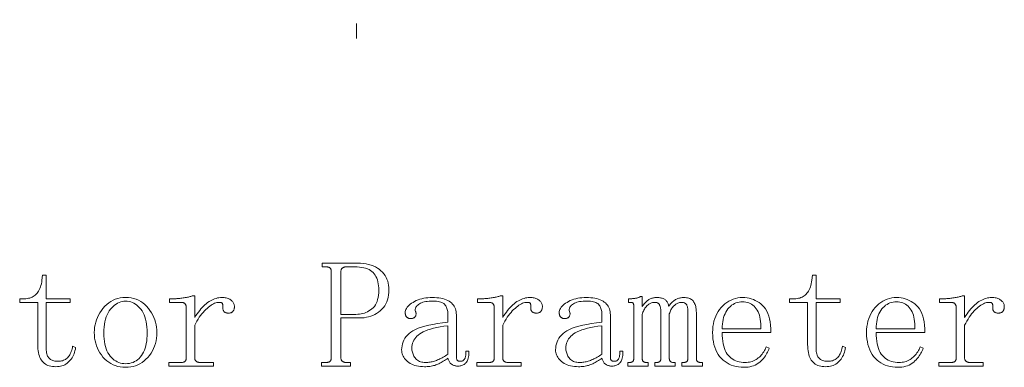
# Model space of a CAD drawing. Extents: x 1 to 297, y 1 to 210.
# Tile 33 of 171: x 33 to 66, y 59 to 71. Entities that reach past the tile are written whole.
import ezdxf

# ---------------------------------------------------------------- set-up
doc = ezdxf.new("R2010")
doc.units = 0
doc.linetypes.add('DASHDOT', pattern=[18.5, 12, -3, 0.5, -3])

msp = doc.modelspace()

# ---------------------------------------------------------------- linework, layer by layer
at = {"color": 7, "linetype": 'DASHDOT', "lineweight": 13}
msp.add_line((44.607, 141.362), (44.607, 67.781), dxfattribs=at)
at = {"color": 7, "lineweight": 13}
for points in [[(44.088, 61.074), (44.088, 59.754), (44.089, 59.739), (44.09, 59.724), (44.093, 59.71), (44.096, 59.697), (44.101, 59.684), (44.106, 59.673), (44.113, 59.662), (44.12, 59.652), (44.129, 59.643), (44.138, 59.634), (44.149, 59.627), (44.159, 59.62), (44.171, 59.614), (44.183, 59.609), (44.196, 59.604), (44.209, 59.601), (44.223, 59.598), (44.237, 59.596), (44.253, 59.595), (44.268, 59.594), (44.408, 59.594), (44.408, 59.474), (43.448, 59.474), (43.448, 59.594), (43.588, 59.594), (43.608, 59.595), (43.626, 59.596), (43.643, 59.598), (43.659, 59.601), (43.673, 59.604), (43.687, 59.609), (43.699, 59.614), (43.71, 59.62), (43.72, 59.627), (43.728, 59.634), (43.736, 59.643), (43.743, 59.652), (43.749, 59.662), (43.754, 59.673), (43.758, 59.684), (43.762, 59.697), (43.765, 59.71), (43.767, 59.724), (43.768, 59.739), (43.768, 59.754), (43.768, 62.614), (43.768, 62.63), (43.767, 62.645), (43.765, 62.659), (43.762, 62.672), (43.758, 62.684), (43.754, 62.696), (43.749, 62.707), (43.743, 62.717), (43.736, 62.726), (43.728, 62.734), (43.72, 62.742), (43.71, 62.749), (43.699, 62.755), (43.687, 62.76), (43.673, 62.764), (43.659, 62.768), (43.643, 62.771), (43.626, 62.773), (43.608, 62.774), (43.588, 62.774), (43.468, 62.774), (43.468, 62.894), (44.648, 62.894), (44.746, 62.892), (44.839, 62.884), (44.928, 62.872), (45.011, 62.854), (45.091, 62.832), (45.165, 62.804), (45.236, 62.772), (45.301, 62.734), (45.362, 62.692), (45.418, 62.644), (45.47, 62.593), (45.515, 62.539), (45.556, 62.483), (45.591, 62.423), (45.621, 62.362), (45.645, 62.297), (45.664, 62.231), (45.677, 62.161), (45.686, 62.089), (45.688, 62.014), (45.685, 61.924), (45.677, 61.839), (45.662, 61.758), (45.642, 61.681), (45.616, 61.609), (45.584, 61.541), (45.546, 61.478), (45.503, 61.419), (45.453, 61.364), (45.398, 61.314), (45.339, 61.269), (45.278, 61.228), (45.214, 61.192), (45.149, 61.161), (45.081, 61.134), (45.011, 61.113), (44.938, 61.096), (44.864, 61.084), (44.787, 61.077), (44.708, 61.074)], [(44.588, 61.194), (44.648, 61.196), (44.705, 61.201), (44.762, 61.21), (44.817, 61.223), (44.871, 61.239), (44.923, 61.259), (44.974, 61.282), (45.023, 61.309), (45.072, 61.34), (45.118, 61.374), (45.162, 61.413), (45.201, 61.457), (45.236, 61.506), (45.265, 61.56), (45.291, 61.619), (45.311, 61.684), (45.328, 61.754), (45.339, 61.829), (45.346, 61.909), (45.348, 61.994), (45.346, 62.072), (45.341, 62.146), (45.331, 62.215), (45.318, 62.281), (45.301, 62.342), (45.28, 62.399), (45.255, 62.451), (45.227, 62.5), (45.194, 62.544), (45.158, 62.584), (45.118, 62.62), (45.073, 62.653), (45.024, 62.681), (44.969, 62.706), (44.911, 62.727), (44.847, 62.744), (44.78, 62.757), (44.707, 62.767), (44.63, 62.772), (44.548, 62.774), (44.268, 62.774), (44.253, 62.774), (44.237, 62.773), (44.223, 62.771), (44.209, 62.768), (44.196, 62.764), (44.183, 62.76), (44.171, 62.755), (44.159, 62.749), (44.149, 62.742), (44.138, 62.734), (44.129, 62.726), (44.12, 62.717), (44.113, 62.707), (44.106, 62.696), (44.101, 62.684), (44.096, 62.672), (44.093, 62.659), (44.09, 62.645), (44.089, 62.63), (44.088, 62.614), (44.088, 61.194)], [(34.288, 60.114), (34.289, 60.06), (34.292, 60.009), (34.297, 59.962), (34.304, 59.919), (34.313, 59.879), (34.324, 59.843), (34.337, 59.81), (34.352, 59.781), (34.369, 59.756), (34.388, 59.734), (34.409, 59.715), (34.432, 59.698), (34.457, 59.683), (34.484, 59.67), (34.513, 59.659), (34.544, 59.65), (34.577, 59.643), (34.612, 59.638), (34.649, 59.635), (34.688, 59.634), (34.727, 59.636), (34.765, 59.639), (34.801, 59.646), (34.835, 59.655), (34.868, 59.667), (34.899, 59.681), (34.929, 59.698), (34.957, 59.717), (34.983, 59.74), (35.008, 59.764), (35.031, 59.791), (35.053, 59.821), (35.073, 59.852), (35.091, 59.886), (35.108, 59.922), (35.123, 59.96), (35.137, 60), (35.149, 60.043), (35.159, 60.087), (35.168, 60.134), (35.268, 60.094), (35.259, 60.039), (35.247, 59.986), (35.233, 59.935), (35.215, 59.886), (35.196, 59.839), (35.173, 59.794), (35.149, 59.751), (35.121, 59.71), (35.091, 59.671), (35.058, 59.634), (35.023, 59.6), (34.986, 59.569), (34.946, 59.542), (34.905, 59.519), (34.861, 59.499), (34.815, 59.483), (34.766, 59.47), (34.716, 59.461), (34.663, 59.456), (34.608, 59.454), (34.55, 59.456), (34.494, 59.461), (34.442, 59.47), (34.392, 59.483), (34.346, 59.499), (34.302, 59.519), (34.262, 59.542), (34.224, 59.569), (34.19, 59.6), (34.158, 59.634), (34.13, 59.672), (34.104, 59.714), (34.082, 59.76), (34.062, 59.81), (34.046, 59.864), (34.032, 59.922), (34.022, 59.984), (34.014, 60.05), (34.01, 60.12), (34.008, 60.194), (34.008, 61.594), (33.408, 61.594), (33.408, 61.714), (33.568, 61.714), (33.615, 61.716), (33.661, 61.72), (33.704, 61.728), (33.746, 61.738), (33.786, 61.752), (33.824, 61.768), (33.86, 61.788), (33.895, 61.81), (33.927, 61.836), (33.958, 61.864), (33.987, 61.896), (34.014, 61.931), (34.038, 61.97), (34.061, 62.011), (34.081, 62.057), (34.099, 62.105), (34.114, 62.158), (34.128, 62.213), (34.139, 62.272), (34.148, 62.334), (34.168, 62.494), (34.288, 62.494), (34.288, 61.714), (35.088, 61.714), (35.088, 61.594), (34.288, 61.594)], [(59.888, 60.114), (59.889, 60.06), (59.892, 60.009), (59.897, 59.962), (59.904, 59.919), (59.913, 59.879), (59.924, 59.843), (59.937, 59.81), (59.952, 59.781), (59.969, 59.756), (59.988, 59.734), (60.009, 59.715), (60.032, 59.698), (60.057, 59.683), (60.084, 59.67), (60.113, 59.659), (60.144, 59.65), (60.177, 59.643), (60.212, 59.638), (60.249, 59.635), (60.288, 59.634), (60.327, 59.636), (60.365, 59.639), (60.401, 59.646), (60.435, 59.655), (60.468, 59.667), (60.499, 59.681), (60.529, 59.698), (60.557, 59.717), (60.583, 59.74), (60.608, 59.764), (60.631, 59.791), (60.653, 59.821), (60.673, 59.852), (60.691, 59.886), (60.708, 59.922), (60.723, 59.96), (60.737, 60), (60.749, 60.043), (60.759, 60.087), (60.768, 60.134), (60.868, 60.094), (60.859, 60.039), (60.847, 59.986), (60.833, 59.935), (60.815, 59.886), (60.796, 59.839), (60.773, 59.794), (60.749, 59.751), (60.721, 59.71), (60.691, 59.671), (60.658, 59.634), (60.623, 59.6), (60.586, 59.569), (60.546, 59.542), (60.505, 59.519), (60.461, 59.499), (60.415, 59.483), (60.366, 59.47), (60.316, 59.461), (60.263, 59.456), (60.208, 59.454), (60.15, 59.456), (60.094, 59.461), (60.042, 59.47), (59.992, 59.483), (59.946, 59.499), (59.902, 59.519), (59.862, 59.542), (59.824, 59.569), (59.79, 59.6), (59.758, 59.634), (59.73, 59.672), (59.704, 59.714), (59.682, 59.76), (59.662, 59.81), (59.646, 59.864), (59.632, 59.922), (59.622, 59.984), (59.614, 60.05), (59.61, 60.12), (59.608, 60.194), (59.608, 61.594), (59.008, 61.594), (59.008, 61.714), (59.168, 61.714), (59.215, 61.716), (59.261, 61.72), (59.304, 61.728), (59.346, 61.738), (59.386, 61.752), (59.424, 61.768), (59.46, 61.788), (59.495, 61.81), (59.527, 61.836), (59.558, 61.864), (59.587, 61.896), (59.614, 61.931), (59.638, 61.97), (59.661, 62.011), (59.681, 62.057), (59.699, 62.105), (59.714, 62.158), (59.728, 62.213), (59.739, 62.272), (59.748, 62.334), (59.768, 62.494), (59.888, 62.494), (59.888, 61.714), (60.688, 61.714), (60.688, 61.594), (59.888, 61.594)], [(37.968, 60.594), (37.965, 60.496), (37.956, 60.401), (37.941, 60.31), (37.92, 60.221), (37.893, 60.137), (37.86, 60.055), (37.821, 59.978), (37.776, 59.903), (37.725, 59.832), (37.668, 59.764), (37.607, 59.702), (37.543, 59.645), (37.476, 59.596), (37.406, 59.553), (37.333, 59.517), (37.258, 59.487), (37.18, 59.464), (37.099, 59.447), (37.015, 59.438), (36.928, 59.434), (36.838, 59.438), (36.751, 59.448), (36.668, 59.465), (36.587, 59.489), (36.511, 59.519), (36.437, 59.557), (36.368, 59.601), (36.301, 59.652), (36.238, 59.71), (36.178, 59.774), (36.123, 59.844), (36.074, 59.916), (36.03, 59.991), (35.993, 60.069), (35.961, 60.149), (35.935, 60.233), (35.914, 60.319), (35.9, 60.408), (35.891, 60.5), (35.888, 60.594), (35.891, 60.681), (35.9, 60.767), (35.914, 60.851), (35.935, 60.933), (35.961, 61.014), (35.993, 61.093), (36.03, 61.171), (36.074, 61.247), (36.123, 61.321), (36.178, 61.394), (36.238, 61.463), (36.301, 61.524), (36.368, 61.578), (36.437, 61.625), (36.511, 61.664), (36.587, 61.697), (36.668, 61.722), (36.751, 61.74), (36.838, 61.751), (36.928, 61.754), (37.022, 61.751), (37.112, 61.74), (37.198, 61.722), (37.28, 61.697), (37.358, 61.664), (37.432, 61.625), (37.502, 61.578), (37.568, 61.524), (37.63, 61.463), (37.688, 61.394), (37.741, 61.321), (37.789, 61.247), (37.831, 61.171), (37.867, 61.093), (37.898, 61.014), (37.923, 60.933), (37.943, 60.851), (37.957, 60.767), (37.965, 60.681)], [(36.208, 60.574), (36.21, 60.473), (36.217, 60.377), (36.227, 60.287), (36.242, 60.201), (36.261, 60.122), (36.284, 60.047), (36.311, 59.979), (36.343, 59.915), (36.378, 59.857), (36.418, 59.804), (36.461, 59.757), (36.506, 59.714), (36.552, 59.677), (36.601, 59.644), (36.651, 59.617), (36.703, 59.594), (36.756, 59.577), (36.812, 59.564), (36.869, 59.557), (36.928, 59.554), (36.995, 59.557), (37.058, 59.565), (37.119, 59.579), (37.176, 59.597), (37.231, 59.622), (37.282, 59.651), (37.331, 59.687), (37.376, 59.727), (37.419, 59.773), (37.458, 59.824), (37.494, 59.88), (37.527, 59.941), (37.555, 60.005), (37.58, 60.074), (37.601, 60.147), (37.618, 60.224), (37.631, 60.305), (37.641, 60.391), (37.646, 60.48), (37.648, 60.574), (37.646, 60.676), (37.64, 60.772), (37.629, 60.864), (37.615, 60.95), (37.596, 61.032), (37.573, 61.108), (37.545, 61.18), (37.514, 61.246), (37.478, 61.308), (37.438, 61.364), (37.395, 61.416), (37.351, 61.461), (37.304, 61.502), (37.256, 61.537), (37.206, 61.567), (37.154, 61.591), (37.1, 61.61), (37.045, 61.623), (36.987, 61.632), (36.928, 61.634), (36.873, 61.632), (36.819, 61.623), (36.766, 61.61), (36.714, 61.591), (36.663, 61.567), (36.614, 61.537), (36.566, 61.502), (36.519, 61.461), (36.473, 61.416), (36.428, 61.364), (36.386, 61.308), (36.349, 61.246), (36.316, 61.18), (36.287, 61.108), (36.263, 61.032), (36.243, 60.95), (36.228, 60.864), (36.217, 60.772), (36.21, 60.676)], [(39.228, 61.094), (39.269, 61.157), (39.309, 61.216), (39.351, 61.273), (39.393, 61.326), (39.436, 61.377), (39.479, 61.424), (39.523, 61.469), (39.567, 61.51), (39.613, 61.549), (39.658, 61.584), (39.704, 61.617), (39.751, 61.645), (39.797, 61.671), (39.844, 61.693), (39.891, 61.712), (39.938, 61.727), (39.985, 61.739), (40.033, 61.747), (40.08, 61.753), (40.128, 61.754), (40.167, 61.753), (40.205, 61.751), (40.24, 61.746), (40.274, 61.74), (40.306, 61.732), (40.336, 61.722), (40.364, 61.71), (40.391, 61.697), (40.415, 61.681), (40.438, 61.664), (40.459, 61.646), (40.478, 61.627), (40.494, 61.608), (40.509, 61.587), (40.521, 61.567), (40.531, 61.545), (40.538, 61.524), (40.544, 61.501), (40.547, 61.478), (40.548, 61.454), (40.548, 61.435), (40.546, 61.416), (40.544, 61.398), (40.54, 61.381), (40.536, 61.364), (40.53, 61.349), (40.524, 61.334), (40.516, 61.32), (40.508, 61.307), (40.498, 61.294), (40.488, 61.283), (40.476, 61.273), (40.464, 61.264), (40.45, 61.256), (40.436, 61.249), (40.42, 61.244), (40.404, 61.24), (40.386, 61.237), (40.368, 61.235), (40.348, 61.234), (40.329, 61.235), (40.31, 61.237), (40.293, 61.24), (40.276, 61.244), (40.261, 61.249), (40.246, 61.256), (40.233, 61.264), (40.22, 61.273), (40.209, 61.283), (40.198, 61.294), (40.189, 61.307), (40.181, 61.32), (40.175, 61.334), (40.169, 61.349), (40.166, 61.364), (40.163, 61.381), (40.163, 61.398), (40.163, 61.416), (40.165, 61.435), (40.168, 61.454), (40.168, 61.466), (40.167, 61.477), (40.166, 61.488), (40.165, 61.499), (40.163, 61.509), (40.161, 61.519), (40.158, 61.528), (40.155, 61.537), (40.152, 61.546), (40.148, 61.554), (40.143, 61.562), (40.137, 61.569), (40.129, 61.575), (40.119, 61.58), (40.108, 61.584), (40.095, 61.588), (40.081, 61.591), (40.065, 61.593), (40.047, 61.594), (40.028, 61.594), (39.996, 61.592), (39.961, 61.586), (39.926, 61.576), (39.889, 61.562), (39.851, 61.544), (39.811, 61.522), (39.77, 61.496), (39.727, 61.466), (39.684, 61.432), (39.638, 61.394), (39.593, 61.353), (39.548, 61.308), (39.505, 61.26), (39.462, 61.209), (39.421, 61.154), (39.38, 61.097), (39.341, 61.036), (39.302, 60.972), (39.265, 60.905), (39.228, 60.834), (39.228, 59.754), (39.229, 59.739), (39.23, 59.724), (39.233, 59.71), (39.236, 59.697), (39.241, 59.684), (39.246, 59.673), (39.253, 59.662), (39.26, 59.652), (39.269, 59.643), (39.278, 59.634), (39.289, 59.627), (39.299, 59.62), (39.311, 59.614), (39.323, 59.609), (39.336, 59.604), (39.349, 59.601), (39.363, 59.598), (39.377, 59.596), (39.393, 59.595), (39.408, 59.594), (39.848, 59.594), (39.848, 59.474), (38.368, 59.474), (38.368, 59.594), (38.768, 59.594), (38.788, 59.595), (38.806, 59.596), (38.823, 59.598), (38.839, 59.601), (38.853, 59.604), (38.867, 59.609), (38.879, 59.614), (38.89, 59.62), (38.9, 59.627), (38.908, 59.634), (38.916, 59.643), (38.923, 59.652), (38.929, 59.662), (38.934, 59.673), (38.938, 59.684), (38.942, 59.697), (38.945, 59.71), (38.947, 59.724), (38.948, 59.739), (38.948, 59.754), (38.948, 61.414), (38.948, 61.43), (38.947, 61.445), (38.945, 61.46), (38.942, 61.473), (38.938, 61.487), (38.934, 61.499), (38.929, 61.512), (38.923, 61.523), (38.916, 61.534), (38.908, 61.544), (38.9, 61.554), (38.89, 61.562), (38.879, 61.57), (38.867, 61.576), (38.853, 61.582), (38.839, 61.586), (38.823, 61.59), (38.806, 61.592), (38.788, 61.594), (38.768, 61.594), (38.388, 61.594), (38.388, 61.714), (38.548, 61.714), (38.577, 61.715), (38.606, 61.715), (38.637, 61.717), (38.668, 61.719), (38.701, 61.722), (38.734, 61.725), (38.769, 61.729), (38.804, 61.733), (38.841, 61.739), (38.878, 61.744), (38.915, 61.75), (38.951, 61.757), (38.984, 61.763), (39.016, 61.77), (39.046, 61.777), (39.074, 61.784), (39.1, 61.791), (39.125, 61.799), (39.147, 61.806), (39.168, 61.814), (39.228, 61.814)], [(46.868, 59.454), (46.798, 59.456), (46.731, 59.461), (46.667, 59.47), (46.606, 59.481), (46.548, 59.497), (46.494, 59.515), (46.443, 59.538), (46.395, 59.563), (46.35, 59.592), (46.308, 59.624), (46.27, 59.659), (46.236, 59.694), (46.206, 59.731), (46.18, 59.768), (46.158, 59.807), (46.14, 59.846), (46.126, 59.887), (46.116, 59.928), (46.11, 59.971), (46.108, 60.014), (46.111, 60.085), (46.121, 60.153), (46.136, 60.219), (46.158, 60.281), (46.186, 60.342), (46.22, 60.399), (46.26, 60.455), (46.307, 60.507), (46.359, 60.557), (46.418, 60.604), (46.486, 60.649), (46.567, 60.691), (46.659, 60.731), (46.764, 60.767), (46.881, 60.802), (47.01, 60.833), (47.151, 60.863), (47.305, 60.889), (47.47, 60.913), (47.648, 60.934), (47.648, 61.174), (47.647, 61.214), (47.645, 61.251), (47.64, 61.288), (47.634, 61.323), (47.626, 61.357), (47.616, 61.389), (47.604, 61.42), (47.591, 61.449), (47.575, 61.478), (47.558, 61.504), (47.538, 61.529), (47.513, 61.551), (47.484, 61.571), (47.449, 61.587), (47.411, 61.602), (47.367, 61.613), (47.32, 61.623), (47.267, 61.629), (47.21, 61.633), (47.148, 61.634), (47.082, 61.633), (47.02, 61.63), (46.962, 61.624), (46.908, 61.617), (46.858, 61.607), (46.812, 61.595), (46.77, 61.58), (46.732, 61.564), (46.698, 61.545), (46.668, 61.524), (46.642, 61.502), (46.619, 61.48), (46.6, 61.457), (46.585, 61.435), (46.573, 61.412), (46.565, 61.389), (46.56, 61.365), (46.559, 61.342), (46.562, 61.318), (46.568, 61.294), (46.575, 61.278), (46.581, 61.262), (46.585, 61.246), (46.587, 61.23), (46.588, 61.214), (46.587, 61.198), (46.585, 61.182), (46.581, 61.166), (46.575, 61.15), (46.568, 61.134), (46.559, 61.119), (46.549, 61.105), (46.537, 61.093), (46.523, 61.083), (46.508, 61.074), (46.491, 61.067), (46.473, 61.061), (46.453, 61.057), (46.431, 61.055), (46.408, 61.054), (46.393, 61.055), (46.377, 61.056), (46.363, 61.059), (46.349, 61.062), (46.336, 61.067), (46.323, 61.072), (46.311, 61.079), (46.299, 61.086), (46.289, 61.095), (46.278, 61.104), (46.269, 61.115), (46.26, 61.126), (46.253, 61.139), (46.246, 61.152), (46.241, 61.167), (46.236, 61.182), (46.233, 61.199), (46.23, 61.216), (46.229, 61.235), (46.228, 61.254), (46.231, 61.29), (46.239, 61.325), (46.252, 61.36), (46.27, 61.395), (46.293, 61.429), (46.322, 61.463), (46.356, 61.496), (46.395, 61.529), (46.439, 61.562), (46.488, 61.594), (46.541, 61.625), (46.597, 61.652), (46.655, 61.676), (46.715, 61.697), (46.778, 61.714), (46.843, 61.729), (46.911, 61.74), (46.981, 61.748), (47.053, 61.753), (47.128, 61.754), (47.206, 61.753), (47.28, 61.748), (47.35, 61.741), (47.416, 61.73), (47.478, 61.717), (47.536, 61.7), (47.59, 61.681), (47.64, 61.658), (47.686, 61.633), (47.728, 61.604), (47.766, 61.573), (47.8, 61.539), (47.83, 61.503), (47.856, 61.463), (47.878, 61.422), (47.896, 61.377), (47.91, 61.331), (47.92, 61.281), (47.926, 61.229), (47.928, 61.174), (47.928, 59.854), (47.929, 59.824), (47.929, 59.795), (47.931, 59.77), (47.933, 59.747), (47.936, 59.727), (47.939, 59.709), (47.943, 59.694), (47.947, 59.681), (47.953, 59.672), (47.958, 59.664), (47.965, 59.659), (47.972, 59.653), (47.981, 59.649), (47.99, 59.645), (48.001, 59.642), (48.012, 59.639), (48.025, 59.637), (48.038, 59.635), (48.053, 59.635), (48.068, 59.634), (48.088, 59.635), (48.106, 59.638), (48.123, 59.642), (48.139, 59.649), (48.153, 59.657), (48.167, 59.667), (48.179, 59.678), (48.19, 59.692), (48.2, 59.707), (48.208, 59.724), (48.216, 59.743), (48.223, 59.763), (48.229, 59.785), (48.234, 59.807), (48.238, 59.832), (48.242, 59.857), (48.245, 59.885), (48.247, 59.913), (48.248, 59.943), (48.248, 59.974), (48.348, 59.974), (48.347, 59.92), (48.344, 59.869), (48.339, 59.822), (48.332, 59.777), (48.323, 59.737), (48.312, 59.699), (48.299, 59.666), (48.284, 59.635), (48.267, 59.608), (48.248, 59.584), (48.228, 59.563), (48.206, 59.545), (48.183, 59.528), (48.159, 59.514), (48.133, 59.502), (48.107, 59.492), (48.079, 59.484), (48.05, 59.479), (48.02, 59.475), (47.988, 59.474), (47.961, 59.475), (47.935, 59.477), (47.91, 59.48), (47.886, 59.484), (47.863, 59.489), (47.842, 59.496), (47.822, 59.504), (47.803, 59.513), (47.785, 59.523), (47.768, 59.534), (47.753, 59.547), (47.738, 59.561), (47.724, 59.577), (47.711, 59.595), (47.698, 59.614), (47.687, 59.635), (47.676, 59.657), (47.666, 59.681), (47.657, 59.707), (47.648, 59.734), (47.609, 59.707), (47.569, 59.681), (47.531, 59.657), (47.493, 59.633), (47.456, 59.612), (47.419, 59.591), (47.383, 59.573), (47.347, 59.555), (47.313, 59.539), (47.278, 59.524), (47.244, 59.511), (47.207, 59.499), (47.17, 59.489), (47.131, 59.479), (47.091, 59.472), (47.049, 59.465), (47.006, 59.461), (46.961, 59.457), (46.916, 59.455)], [(49.468, 61.094), (49.509, 61.157), (49.549, 61.216), (49.591, 61.273), (49.633, 61.326), (49.676, 61.377), (49.719, 61.424), (49.763, 61.469), (49.807, 61.51), (49.853, 61.549), (49.898, 61.584), (49.944, 61.617), (49.991, 61.645), (50.037, 61.671), (50.084, 61.693), (50.131, 61.712), (50.178, 61.727), (50.225, 61.739), (50.273, 61.747), (50.32, 61.753), (50.368, 61.754), (50.407, 61.753), (50.445, 61.751), (50.48, 61.746), (50.514, 61.74), (50.546, 61.732), (50.576, 61.722), (50.604, 61.71), (50.631, 61.697), (50.655, 61.681), (50.678, 61.664), (50.699, 61.646), (50.718, 61.627), (50.734, 61.608), (50.749, 61.587), (50.761, 61.567), (50.771, 61.545), (50.778, 61.524), (50.784, 61.501), (50.787, 61.478), (50.788, 61.454), (50.788, 61.435), (50.786, 61.416), (50.784, 61.398), (50.78, 61.381), (50.776, 61.364), (50.77, 61.349), (50.764, 61.334), (50.756, 61.32), (50.748, 61.307), (50.738, 61.294), (50.728, 61.283), (50.716, 61.273), (50.704, 61.264), (50.69, 61.256), (50.676, 61.249), (50.66, 61.244), (50.644, 61.24), (50.626, 61.237), (50.608, 61.235), (50.588, 61.234), (50.569, 61.235), (50.55, 61.237), (50.533, 61.24), (50.516, 61.244), (50.501, 61.249), (50.486, 61.256), (50.473, 61.264), (50.46, 61.273), (50.449, 61.283), (50.438, 61.294), (50.429, 61.307), (50.421, 61.32), (50.415, 61.334), (50.409, 61.349), (50.406, 61.364), (50.403, 61.381), (50.403, 61.398), (50.403, 61.416), (50.405, 61.435), (50.408, 61.454), (50.408, 61.466), (50.407, 61.477), (50.406, 61.488), (50.405, 61.499), (50.403, 61.509), (50.401, 61.519), (50.398, 61.528), (50.395, 61.537), (50.392, 61.546), (50.388, 61.554), (50.383, 61.562), (50.377, 61.569), (50.369, 61.575), (50.359, 61.58), (50.348, 61.584), (50.335, 61.588), (50.321, 61.591), (50.305, 61.593), (50.287, 61.594), (50.268, 61.594), (50.236, 61.592), (50.201, 61.586), (50.166, 61.576), (50.129, 61.562), (50.091, 61.544), (50.051, 61.522), (50.01, 61.496), (49.967, 61.466), (49.924, 61.432), (49.878, 61.394), (49.833, 61.353), (49.788, 61.308), (49.745, 61.26), (49.702, 61.209), (49.661, 61.154), (49.62, 61.097), (49.581, 61.036), (49.542, 60.972), (49.505, 60.905), (49.468, 60.834), (49.468, 59.754), (49.469, 59.739), (49.47, 59.724), (49.473, 59.71), (49.476, 59.697), (49.481, 59.684), (49.486, 59.673), (49.493, 59.662), (49.5, 59.652), (49.509, 59.643), (49.518, 59.634), (49.529, 59.627), (49.539, 59.62), (49.551, 59.614), (49.563, 59.609), (49.576, 59.604), (49.589, 59.601), (49.603, 59.598), (49.617, 59.596), (49.633, 59.595), (49.648, 59.594), (50.088, 59.594), (50.088, 59.474), (48.608, 59.474), (48.608, 59.594), (49.008, 59.594), (49.028, 59.595), (49.046, 59.596), (49.063, 59.598), (49.079, 59.601), (49.093, 59.604), (49.107, 59.609), (49.119, 59.614), (49.13, 59.62), (49.14, 59.627), (49.148, 59.634), (49.156, 59.643), (49.163, 59.652), (49.169, 59.662), (49.174, 59.673), (49.178, 59.684), (49.182, 59.697), (49.185, 59.71), (49.187, 59.724), (49.188, 59.739), (49.188, 59.754), (49.188, 61.414), (49.188, 61.43), (49.187, 61.445), (49.185, 61.46), (49.182, 61.473), (49.178, 61.487), (49.174, 61.499), (49.169, 61.512), (49.163, 61.523), (49.156, 61.534), (49.148, 61.544), (49.14, 61.554), (49.13, 61.562), (49.119, 61.57), (49.107, 61.576), (49.093, 61.582), (49.079, 61.586), (49.063, 61.59), (49.046, 61.592), (49.028, 61.594), (49.008, 61.594), (48.628, 61.594), (48.628, 61.714), (48.788, 61.714), (48.817, 61.715), (48.846, 61.715), (48.877, 61.717), (48.908, 61.719), (48.941, 61.722), (48.974, 61.725), (49.009, 61.729), (49.044, 61.733), (49.081, 61.739), (49.118, 61.744), (49.155, 61.75), (49.191, 61.757), (49.224, 61.763), (49.256, 61.77), (49.286, 61.777), (49.314, 61.784), (49.34, 61.791), (49.365, 61.799), (49.387, 61.806), (49.408, 61.814), (49.468, 61.814)], [(51.988, 59.454), (51.918, 59.456), (51.851, 59.461), (51.787, 59.47), (51.726, 59.481), (51.668, 59.497), (51.614, 59.515), (51.563, 59.538), (51.515, 59.563), (51.47, 59.592), (51.428, 59.624), (51.39, 59.659), (51.356, 59.694), (51.326, 59.731), (51.3, 59.768), (51.278, 59.807), (51.26, 59.846), (51.246, 59.887), (51.236, 59.928), (51.23, 59.971), (51.228, 60.014), (51.231, 60.085), (51.241, 60.153), (51.256, 60.219), (51.278, 60.281), (51.306, 60.342), (51.34, 60.399), (51.38, 60.455), (51.427, 60.507), (51.479, 60.557), (51.538, 60.604), (51.606, 60.649), (51.687, 60.691), (51.779, 60.731), (51.884, 60.767), (52.001, 60.802), (52.13, 60.833), (52.271, 60.863), (52.425, 60.889), (52.59, 60.913), (52.768, 60.934), (52.768, 61.174), (52.767, 61.214), (52.765, 61.251), (52.76, 61.288), (52.754, 61.323), (52.746, 61.357), (52.736, 61.389), (52.724, 61.42), (52.711, 61.449), (52.695, 61.478), (52.678, 61.504), (52.658, 61.529), (52.633, 61.551), (52.604, 61.571), (52.569, 61.587), (52.531, 61.602), (52.487, 61.613), (52.44, 61.623), (52.387, 61.629), (52.33, 61.633), (52.268, 61.634), (52.202, 61.633), (52.14, 61.63), (52.082, 61.624), (52.028, 61.617), (51.978, 61.607), (51.932, 61.595), (51.89, 61.58), (51.852, 61.564), (51.818, 61.545), (51.788, 61.524), (51.762, 61.502), (51.739, 61.48), (51.72, 61.457), (51.705, 61.435), (51.693, 61.412), (51.685, 61.389), (51.68, 61.365), (51.679, 61.342), (51.682, 61.318), (51.688, 61.294), (51.695, 61.278), (51.701, 61.262), (51.705, 61.246), (51.707, 61.23), (51.708, 61.214), (51.707, 61.198), (51.705, 61.182), (51.701, 61.166), (51.695, 61.15), (51.688, 61.134), (51.679, 61.119), (51.669, 61.105), (51.657, 61.093), (51.643, 61.083), (51.628, 61.074), (51.611, 61.067), (51.593, 61.061), (51.573, 61.057), (51.551, 61.055), (51.528, 61.054), (51.513, 61.055), (51.497, 61.056), (51.483, 61.059), (51.469, 61.062), (51.456, 61.067), (51.443, 61.072), (51.431, 61.079), (51.419, 61.086), (51.409, 61.095), (51.398, 61.104), (51.389, 61.115), (51.38, 61.126), (51.373, 61.139), (51.366, 61.152), (51.361, 61.167), (51.356, 61.182), (51.353, 61.199), (51.35, 61.216), (51.349, 61.235), (51.348, 61.254), (51.351, 61.29), (51.359, 61.325), (51.372, 61.36), (51.39, 61.395), (51.413, 61.429), (51.442, 61.463), (51.476, 61.496), (51.515, 61.529), (51.559, 61.562), (51.608, 61.594), (51.661, 61.625), (51.717, 61.652), (51.775, 61.676), (51.835, 61.697), (51.898, 61.714), (51.963, 61.729), (52.031, 61.74), (52.101, 61.748), (52.173, 61.753), (52.248, 61.754), (52.326, 61.753), (52.4, 61.748), (52.47, 61.741), (52.536, 61.73), (52.598, 61.717), (52.656, 61.7), (52.71, 61.681), (52.76, 61.658), (52.806, 61.633), (52.848, 61.604), (52.886, 61.573), (52.92, 61.539), (52.95, 61.503), (52.976, 61.463), (52.998, 61.422), (53.016, 61.377), (53.03, 61.331), (53.04, 61.281), (53.046, 61.229), (53.048, 61.174), (53.048, 59.854), (53.049, 59.824), (53.049, 59.795), (53.051, 59.77), (53.053, 59.747), (53.056, 59.727), (53.059, 59.709), (53.063, 59.694), (53.067, 59.681), (53.073, 59.672), (53.078, 59.664), (53.085, 59.659), (53.092, 59.653), (53.101, 59.649), (53.11, 59.645), (53.121, 59.642), (53.132, 59.639), (53.145, 59.637), (53.158, 59.635), (53.173, 59.635), (53.188, 59.634), (53.208, 59.635), (53.226, 59.638), (53.243, 59.642), (53.259, 59.649), (53.273, 59.657), (53.287, 59.667), (53.299, 59.678), (53.31, 59.692), (53.32, 59.707), (53.328, 59.724), (53.336, 59.743), (53.343, 59.763), (53.349, 59.785), (53.354, 59.807), (53.358, 59.832), (53.362, 59.857), (53.365, 59.885), (53.367, 59.913), (53.368, 59.943), (53.368, 59.974), (53.468, 59.974), (53.467, 59.92), (53.464, 59.869), (53.459, 59.822), (53.452, 59.777), (53.443, 59.737), (53.432, 59.699), (53.419, 59.666), (53.404, 59.635), (53.387, 59.608), (53.368, 59.584), (53.348, 59.563), (53.326, 59.545), (53.303, 59.528), (53.279, 59.514), (53.253, 59.502), (53.227, 59.492), (53.199, 59.484), (53.17, 59.479), (53.14, 59.475), (53.108, 59.474), (53.081, 59.475), (53.055, 59.477), (53.03, 59.48), (53.006, 59.484), (52.983, 59.489), (52.962, 59.496), (52.942, 59.504), (52.923, 59.513), (52.905, 59.523), (52.888, 59.534), (52.873, 59.547), (52.858, 59.561), (52.844, 59.577), (52.831, 59.595), (52.818, 59.614), (52.807, 59.635), (52.796, 59.657), (52.786, 59.681), (52.777, 59.707), (52.768, 59.734), (52.729, 59.707), (52.689, 59.681), (52.651, 59.657), (52.613, 59.633), (52.576, 59.612), (52.539, 59.591), (52.503, 59.573), (52.467, 59.555), (52.433, 59.539), (52.398, 59.524), (52.364, 59.511), (52.327, 59.499), (52.29, 59.489), (52.251, 59.479), (52.211, 59.472), (52.169, 59.465), (52.126, 59.461), (52.081, 59.457), (52.036, 59.455)], [(53.708, 61.714), (53.728, 61.714), (53.748, 61.715), (53.768, 61.716), (53.788, 61.717), (53.808, 61.719), (53.828, 61.721), (53.848, 61.724), (53.868, 61.727), (53.888, 61.73), (53.908, 61.734), (53.928, 61.738), (53.947, 61.743), (53.965, 61.748), (53.982, 61.753), (53.998, 61.759), (54.014, 61.765), (54.029, 61.772), (54.043, 61.779), (54.056, 61.786), (54.068, 61.794), (54.108, 61.794), (54.108, 61.454), (54.128, 61.485), (54.149, 61.515), (54.17, 61.542), (54.191, 61.568), (54.213, 61.592), (54.235, 61.614), (54.258, 61.634), (54.281, 61.653), (54.304, 61.669), (54.328, 61.684), (54.352, 61.698), (54.377, 61.709), (54.402, 61.72), (54.427, 61.729), (54.453, 61.737), (54.479, 61.743), (54.506, 61.748), (54.533, 61.751), (54.56, 61.754), (54.588, 61.754), (54.623, 61.754), (54.657, 61.751), (54.689, 61.748), (54.719, 61.743), (54.748, 61.737), (54.775, 61.729), (54.801, 61.72), (54.825, 61.709), (54.847, 61.698), (54.868, 61.684), (54.887, 61.669), (54.905, 61.653), (54.921, 61.634), (54.935, 61.614), (54.948, 61.592), (54.959, 61.568), (54.969, 61.542), (54.977, 61.515), (54.983, 61.485), (54.988, 61.454), (55.009, 61.485), (55.029, 61.515), (55.051, 61.542), (55.073, 61.568), (55.096, 61.592), (55.119, 61.614), (55.143, 61.634), (55.167, 61.653), (55.193, 61.669), (55.218, 61.684), (55.244, 61.698), (55.271, 61.709), (55.297, 61.72), (55.324, 61.729), (55.351, 61.737), (55.378, 61.743), (55.405, 61.748), (55.433, 61.751), (55.46, 61.754), (55.488, 61.754), (55.535, 61.753), (55.578, 61.749), (55.619, 61.742), (55.656, 61.732), (55.691, 61.719), (55.722, 61.704), (55.751, 61.686), (55.776, 61.665), (55.799, 61.641), (55.818, 61.614), (55.835, 61.585), (55.851, 61.555), (55.864, 61.523), (55.876, 61.489), (55.886, 61.454), (55.894, 61.417), (55.9, 61.379), (55.905, 61.339), (55.907, 61.297), (55.908, 61.254), (55.908, 59.734), (55.909, 59.719), (55.91, 59.704), (55.912, 59.691), (55.915, 59.678), (55.918, 59.667), (55.923, 59.656), (55.928, 59.647), (55.934, 59.638), (55.941, 59.631), (55.948, 59.624), (55.957, 59.619), (55.966, 59.613), (55.976, 59.609), (55.987, 59.605), (55.998, 59.602), (56.011, 59.599), (56.024, 59.597), (56.038, 59.595), (56.053, 59.595), (56.068, 59.594), (56.108, 59.594), (56.108, 59.474), (55.428, 59.474), (55.428, 59.594), (55.468, 59.594), (55.484, 59.595), (55.499, 59.595), (55.513, 59.597), (55.526, 59.599), (55.538, 59.602), (55.55, 59.605), (55.561, 59.609), (55.571, 59.613), (55.58, 59.619), (55.588, 59.624), (55.596, 59.631), (55.603, 59.638), (55.609, 59.647), (55.614, 59.656), (55.618, 59.667), (55.622, 59.678), (55.625, 59.691), (55.627, 59.704), (55.628, 59.719), (55.628, 59.734), (55.628, 61.234), (55.628, 61.277), (55.626, 61.316), (55.624, 61.353), (55.62, 61.386), (55.616, 61.417), (55.61, 61.444), (55.604, 61.469), (55.596, 61.49), (55.588, 61.509), (55.578, 61.524), (55.568, 61.538), (55.556, 61.549), (55.544, 61.56), (55.53, 61.569), (55.516, 61.577), (55.5, 61.583), (55.484, 61.588), (55.466, 61.591), (55.448, 61.594), (55.428, 61.594), (55.401, 61.593), (55.373, 61.59), (55.347, 61.585), (55.321, 61.578), (55.296, 61.569), (55.271, 61.558), (55.247, 61.545), (55.223, 61.53), (55.201, 61.513), (55.178, 61.494), (55.157, 61.473), (55.136, 61.451), (55.117, 61.427), (55.098, 61.401), (55.081, 61.374), (55.064, 61.345), (55.049, 61.315), (55.034, 61.283), (55.021, 61.249), (55.008, 61.214), (55.008, 59.734), (55.009, 59.719), (55.01, 59.704), (55.012, 59.691), (55.015, 59.678), (55.018, 59.667), (55.023, 59.656), (55.028, 59.647), (55.034, 59.638), (55.041, 59.631), (55.048, 59.624), (55.057, 59.619), (55.066, 59.613), (55.076, 59.609), (55.087, 59.605), (55.098, 59.602), (55.111, 59.599), (55.124, 59.597), (55.138, 59.595), (55.153, 59.595), (55.168, 59.594), (55.208, 59.594), (55.208, 59.474), (54.528, 59.474), (54.528, 59.594), (54.568, 59.594), (54.584, 59.595), (54.599, 59.595), (54.613, 59.597), (54.626, 59.599), (54.638, 59.602), (54.65, 59.605), (54.661, 59.609), (54.671, 59.613), (54.68, 59.619), (54.688, 59.624), (54.696, 59.631), (54.703, 59.638), (54.709, 59.647), (54.714, 59.656), (54.718, 59.667), (54.722, 59.678), (54.725, 59.691), (54.727, 59.704), (54.728, 59.719), (54.728, 59.734), (54.728, 61.234), (54.728, 61.269), (54.727, 61.303), (54.725, 61.334), (54.722, 61.364), (54.718, 61.392), (54.714, 61.418), (54.709, 61.442), (54.703, 61.465), (54.696, 61.485), (54.688, 61.504), (54.679, 61.521), (54.669, 61.537), (54.657, 61.55), (54.643, 61.562), (54.628, 61.572), (54.611, 61.58), (54.593, 61.586), (54.573, 61.591), (54.551, 61.593), (54.528, 61.594), (54.501, 61.593), (54.473, 61.59), (54.447, 61.585), (54.421, 61.578), (54.396, 61.569), (54.371, 61.558), (54.347, 61.545), (54.323, 61.53), (54.301, 61.513), (54.278, 61.494), (54.257, 61.473), (54.236, 61.45), (54.217, 61.425), (54.198, 61.398), (54.181, 61.369), (54.164, 61.338), (54.149, 61.305), (54.134, 61.27), (54.121, 61.233), (54.108, 61.194), (54.108, 59.734), (54.109, 59.719), (54.11, 59.704), (54.112, 59.691), (54.115, 59.678), (54.118, 59.667), (54.123, 59.656), (54.128, 59.647), (54.134, 59.638), (54.141, 59.631), (54.148, 59.624), (54.157, 59.619), (54.166, 59.613), (54.176, 59.609), (54.187, 59.605), (54.198, 59.602), (54.211, 59.599), (54.224, 59.597), (54.238, 59.595), (54.253, 59.595), (54.268, 59.594), (54.308, 59.594), (54.308, 59.474), (53.628, 59.474), (53.628, 59.594), (53.668, 59.594), (53.684, 59.595), (53.699, 59.595), (53.713, 59.597), (53.726, 59.599), (53.738, 59.602), (53.75, 59.605), (53.761, 59.609), (53.771, 59.613), (53.78, 59.619), (53.788, 59.624), (53.796, 59.631), (53.803, 59.638), (53.809, 59.647), (53.814, 59.656), (53.818, 59.667), (53.822, 59.678), (53.825, 59.691), (53.827, 59.704), (53.828, 59.719), (53.828, 59.734), (53.828, 61.474), (53.828, 61.486), (53.827, 61.497), (53.826, 61.508), (53.825, 61.517), (53.823, 61.527), (53.821, 61.535), (53.818, 61.544), (53.815, 61.551), (53.812, 61.558), (53.808, 61.564), (53.804, 61.57), (53.799, 61.575), (53.793, 61.58), (53.786, 61.583), (53.778, 61.587), (53.77, 61.589), (53.761, 61.592), (53.751, 61.593), (53.74, 61.594), (53.728, 61.594), (53.648, 61.594), (53.648, 61.714)], [(56.768, 60.594), (56.77, 60.489), (56.777, 60.391), (56.787, 60.298), (56.802, 60.212), (56.821, 60.132), (56.844, 60.058), (56.871, 59.99), (56.903, 59.929), (56.938, 59.873), (56.978, 59.824), (57.022, 59.781), (57.067, 59.741), (57.116, 59.707), (57.167, 59.677), (57.221, 59.652), (57.277, 59.631), (57.336, 59.615), (57.397, 59.603), (57.462, 59.597), (57.528, 59.594), (57.579, 59.596), (57.629, 59.6), (57.677, 59.608), (57.723, 59.618), (57.768, 59.632), (57.811, 59.648), (57.853, 59.668), (57.893, 59.69), (57.931, 59.716), (57.968, 59.744), (58.003, 59.775), (58.036, 59.807), (58.067, 59.841), (58.096, 59.875), (58.123, 59.912), (58.148, 59.949), (58.171, 59.989), (58.192, 60.029), (58.211, 60.071), (58.228, 60.114), (58.328, 60.074), (58.315, 60.03), (58.298, 59.987), (58.279, 59.943), (58.256, 59.9), (58.231, 59.857), (58.202, 59.814), (58.171, 59.771), (58.136, 59.729), (58.099, 59.686), (58.058, 59.644), (58.015, 59.604), (57.968, 59.569), (57.919, 59.537), (57.866, 59.51), (57.811, 59.487), (57.752, 59.468), (57.691, 59.453), (57.626, 59.443), (57.559, 59.436), (57.488, 59.434), (57.398, 59.437), (57.311, 59.446), (57.228, 59.461), (57.147, 59.482), (57.071, 59.509), (56.997, 59.542), (56.928, 59.581), (56.861, 59.626), (56.798, 59.677), (56.738, 59.734), (56.683, 59.797), (56.634, 59.865), (56.59, 59.938), (56.553, 60.016), (56.521, 60.099), (56.495, 60.188), (56.474, 60.282), (56.46, 60.381), (56.451, 60.485), (56.448, 60.594), (56.451, 60.693), (56.46, 60.787), (56.474, 60.879), (56.495, 60.967), (56.521, 61.052), (56.553, 61.133), (56.59, 61.211), (56.634, 61.285), (56.683, 61.357), (56.738, 61.424), (56.798, 61.487), (56.859, 61.543), (56.924, 61.593), (56.991, 61.635), (57.061, 61.672), (57.133, 61.701), (57.208, 61.725), (57.285, 61.741), (57.366, 61.751), (57.448, 61.754), (57.523, 61.752), (57.596, 61.744), (57.667, 61.731), (57.736, 61.713), (57.803, 61.689), (57.868, 61.661), (57.931, 61.627), (57.992, 61.588), (58.051, 61.544), (58.108, 61.494), (58.161, 61.438), (58.209, 61.375), (58.251, 61.304), (58.287, 61.225), (58.318, 61.139), (58.343, 61.045), (58.363, 60.944), (58.377, 60.835), (58.385, 60.718), (58.388, 60.594)], [(58.048, 60.714), (58.05, 60.8), (58.049, 60.882), (58.043, 60.959), (58.034, 61.033), (58.021, 61.102), (58.004, 61.167), (57.983, 61.227), (57.959, 61.284), (57.93, 61.336), (57.898, 61.384), (57.863, 61.428), (57.826, 61.467), (57.786, 61.502), (57.745, 61.531), (57.701, 61.557), (57.655, 61.577), (57.606, 61.594), (57.556, 61.605), (57.503, 61.612), (57.448, 61.614), (57.389, 61.612), (57.333, 61.605), (57.278, 61.593), (57.226, 61.576), (57.176, 61.554), (57.128, 61.528), (57.082, 61.497), (57.039, 61.461), (56.997, 61.42), (56.958, 61.374), (56.922, 61.324), (56.89, 61.271), (56.861, 61.214), (56.837, 61.153), (56.816, 61.089), (56.799, 61.021), (56.785, 60.95), (56.776, 60.875), (56.77, 60.796), (56.768, 60.714)], [(61.888, 60.594), (61.89, 60.489), (61.897, 60.391), (61.907, 60.298), (61.922, 60.212), (61.941, 60.132), (61.964, 60.058), (61.991, 59.99), (62.023, 59.929), (62.058, 59.873), (62.098, 59.824), (62.142, 59.781), (62.187, 59.741), (62.236, 59.707), (62.287, 59.677), (62.341, 59.652), (62.397, 59.631), (62.456, 59.615), (62.517, 59.603), (62.582, 59.597), (62.648, 59.594), (62.699, 59.596), (62.749, 59.6), (62.797, 59.608), (62.843, 59.618), (62.888, 59.632), (62.931, 59.648), (62.973, 59.668), (63.013, 59.69), (63.051, 59.716), (63.088, 59.744), (63.123, 59.775), (63.156, 59.807), (63.187, 59.841), (63.216, 59.875), (63.243, 59.912), (63.268, 59.949), (63.291, 59.989), (63.312, 60.029), (63.331, 60.071), (63.348, 60.114), (63.448, 60.074), (63.435, 60.03), (63.418, 59.987), (63.399, 59.943), (63.376, 59.9), (63.351, 59.857), (63.322, 59.814), (63.291, 59.771), (63.256, 59.729), (63.219, 59.686), (63.178, 59.644), (63.135, 59.604), (63.088, 59.569), (63.039, 59.537), (62.986, 59.51), (62.931, 59.487), (62.872, 59.468), (62.811, 59.453), (62.746, 59.443), (62.679, 59.436), (62.608, 59.434), (62.518, 59.437), (62.431, 59.446), (62.348, 59.461), (62.267, 59.482), (62.191, 59.509), (62.117, 59.542), (62.048, 59.581), (61.981, 59.626), (61.918, 59.677), (61.858, 59.734), (61.803, 59.797), (61.754, 59.865), (61.71, 59.938), (61.673, 60.016), (61.641, 60.099), (61.615, 60.188), (61.594, 60.282), (61.58, 60.381), (61.571, 60.485), (61.568, 60.594), (61.571, 60.693), (61.58, 60.787), (61.594, 60.879), (61.615, 60.967), (61.641, 61.052), (61.673, 61.133), (61.71, 61.211), (61.754, 61.285), (61.803, 61.357), (61.858, 61.424), (61.918, 61.487), (61.979, 61.543), (62.044, 61.593), (62.111, 61.635), (62.181, 61.672), (62.253, 61.701), (62.328, 61.725), (62.405, 61.741), (62.486, 61.751), (62.568, 61.754), (62.643, 61.752), (62.716, 61.744), (62.787, 61.731), (62.856, 61.713), (62.923, 61.689), (62.988, 61.661), (63.051, 61.627), (63.112, 61.588), (63.171, 61.544), (63.228, 61.494), (63.281, 61.438), (63.329, 61.375), (63.371, 61.304), (63.407, 61.225), (63.438, 61.139), (63.463, 61.045), (63.483, 60.944), (63.497, 60.835), (63.505, 60.718), (63.508, 60.594)], [(63.168, 60.714), (63.17, 60.8), (63.169, 60.882), (63.163, 60.959), (63.154, 61.033), (63.141, 61.102), (63.124, 61.167), (63.103, 61.227), (63.079, 61.284), (63.05, 61.336), (63.018, 61.384), (62.983, 61.428), (62.946, 61.467), (62.906, 61.502), (62.865, 61.531), (62.821, 61.557), (62.775, 61.577), (62.726, 61.594), (62.676, 61.605), (62.623, 61.612), (62.568, 61.614), (62.509, 61.612), (62.453, 61.605), (62.398, 61.593), (62.346, 61.576), (62.296, 61.554), (62.248, 61.528), (62.202, 61.497), (62.159, 61.461), (62.117, 61.42), (62.078, 61.374), (62.042, 61.324), (62.01, 61.271), (61.981, 61.214), (61.957, 61.153), (61.936, 61.089), (61.919, 61.021), (61.905, 60.95), (61.896, 60.875), (61.89, 60.796), (61.888, 60.714)], [(64.828, 61.094), (64.869, 61.157), (64.909, 61.216), (64.951, 61.273), (64.993, 61.326), (65.036, 61.377), (65.079, 61.424), (65.123, 61.469), (65.167, 61.51), (65.213, 61.549), (65.258, 61.584), (65.304, 61.617), (65.351, 61.645), (65.397, 61.671), (65.444, 61.693), (65.491, 61.712), (65.538, 61.727), (65.585, 61.739), (65.633, 61.747), (65.68, 61.753), (65.728, 61.754), (65.767, 61.753), (65.805, 61.751), (65.84, 61.746), (65.874, 61.74), (65.906, 61.732), (65.936, 61.722), (65.964, 61.71), (65.991, 61.697), (66.015, 61.681), (66.038, 61.664), (66.059, 61.646), (66.078, 61.627), (66.094, 61.608), (66.109, 61.587), (66.121, 61.567), (66.131, 61.545), (66.138, 61.524), (66.144, 61.501), (66.147, 61.478), (66.148, 61.454), (66.148, 61.435), (66.146, 61.416), (66.144, 61.398), (66.14, 61.381), (66.136, 61.364), (66.13, 61.349), (66.124, 61.334), (66.116, 61.32), (66.108, 61.307), (66.098, 61.294), (66.088, 61.283), (66.076, 61.273), (66.064, 61.264), (66.05, 61.256), (66.036, 61.249), (66.02, 61.244), (66.004, 61.24), (65.986, 61.237), (65.968, 61.235), (65.948, 61.234), (65.929, 61.235), (65.91, 61.237), (65.893, 61.24), (65.876, 61.244), (65.861, 61.249), (65.846, 61.256), (65.833, 61.264), (65.82, 61.273), (65.809, 61.283), (65.798, 61.294), (65.789, 61.307), (65.781, 61.32), (65.775, 61.334), (65.769, 61.349), (65.766, 61.364), (65.763, 61.381), (65.763, 61.398), (65.763, 61.416), (65.765, 61.435), (65.768, 61.454), (65.768, 61.466), (65.767, 61.477), (65.766, 61.488), (65.765, 61.499), (65.763, 61.509), (65.761, 61.519), (65.758, 61.528), (65.755, 61.537), (65.752, 61.546), (65.748, 61.554), (65.743, 61.562), (65.737, 61.569), (65.729, 61.575), (65.719, 61.58), (65.708, 61.584), (65.695, 61.588), (65.681, 61.591), (65.665, 61.593), (65.647, 61.594), (65.628, 61.594), (65.596, 61.592), (65.561, 61.586), (65.526, 61.576), (65.489, 61.562), (65.451, 61.544), (65.411, 61.522), (65.37, 61.496), (65.327, 61.466), (65.284, 61.432), (65.238, 61.394), (65.193, 61.353), (65.148, 61.308), (65.105, 61.26), (65.062, 61.209), (65.021, 61.154), (64.98, 61.097), (64.941, 61.036), (64.902, 60.972), (64.865, 60.905), (64.828, 60.834), (64.828, 59.754), (64.829, 59.739), (64.83, 59.724), (64.833, 59.71), (64.836, 59.697), (64.841, 59.684), (64.846, 59.673), (64.853, 59.662), (64.86, 59.652), (64.869, 59.643), (64.878, 59.634), (64.889, 59.627), (64.899, 59.62), (64.911, 59.614), (64.923, 59.609), (64.936, 59.604), (64.949, 59.601), (64.963, 59.598), (64.977, 59.596), (64.993, 59.595), (65.008, 59.594), (65.448, 59.594), (65.448, 59.474), (63.968, 59.474), (63.968, 59.594), (64.368, 59.594), (64.388, 59.595), (64.406, 59.596), (64.423, 59.598), (64.439, 59.601), (64.453, 59.604), (64.467, 59.609), (64.479, 59.614), (64.49, 59.62), (64.5, 59.627), (64.508, 59.634), (64.516, 59.643), (64.523, 59.652), (64.529, 59.662), (64.534, 59.673), (64.538, 59.684), (64.542, 59.697), (64.545, 59.71), (64.547, 59.724), (64.548, 59.739), (64.548, 59.754), (64.548, 61.414), (64.548, 61.43), (64.547, 61.445), (64.545, 61.46), (64.542, 61.473), (64.538, 61.487), (64.534, 61.499), (64.529, 61.512), (64.523, 61.523), (64.516, 61.534), (64.508, 61.544), (64.5, 61.554), (64.49, 61.562), (64.479, 61.57), (64.467, 61.576), (64.453, 61.582), (64.439, 61.586), (64.423, 61.59), (64.406, 61.592), (64.388, 61.594), (64.368, 61.594), (63.988, 61.594), (63.988, 61.714), (64.148, 61.714), (64.177, 61.715), (64.206, 61.715), (64.237, 61.717), (64.268, 61.719), (64.301, 61.722), (64.334, 61.725), (64.369, 61.729), (64.404, 61.733), (64.441, 61.739), (64.478, 61.744), (64.515, 61.75), (64.551, 61.757), (64.584, 61.763), (64.616, 61.77), (64.646, 61.777), (64.674, 61.784), (64.7, 61.791), (64.725, 61.799), (64.747, 61.806), (64.768, 61.814), (64.828, 61.814)], [(46.448, 60.074), (46.449, 60.039), (46.453, 60.003), (46.458, 59.969), (46.466, 59.935), (46.476, 59.902), (46.488, 59.869), (46.502, 59.837), (46.519, 59.805), (46.537, 59.775), (46.558, 59.744), (46.582, 59.716), (46.607, 59.69), (46.636, 59.668), (46.667, 59.648), (46.701, 59.632), (46.737, 59.618), (46.776, 59.608), (46.817, 59.6), (46.862, 59.596), (46.908, 59.594), (46.944, 59.595), (46.98, 59.597), (47.016, 59.601), (47.052, 59.605), (47.088, 59.612), (47.124, 59.619), (47.16, 59.629), (47.196, 59.639), (47.232, 59.651), (47.268, 59.664), (47.304, 59.679), (47.341, 59.695), (47.378, 59.713), (47.415, 59.731), (47.453, 59.752), (47.491, 59.773), (47.53, 59.797), (47.569, 59.821), (47.608, 59.847), (47.648, 59.874), (47.648, 60.814), (47.516, 60.797), (47.393, 60.778), (47.278, 60.756), (47.171, 60.733), (47.073, 60.707), (46.983, 60.679), (46.902, 60.648), (46.829, 60.616), (46.764, 60.581), (46.708, 60.544), (46.659, 60.505), (46.615, 60.465), (46.576, 60.422), (46.542, 60.378), (46.513, 60.332), (46.49, 60.284), (46.472, 60.234), (46.459, 60.183), (46.451, 60.129)], [(51.568, 60.074), (51.569, 60.039), (51.573, 60.003), (51.578, 59.969), (51.586, 59.935), (51.596, 59.902), (51.608, 59.869), (51.622, 59.837), (51.639, 59.805), (51.657, 59.775), (51.678, 59.744), (51.702, 59.716), (51.727, 59.69), (51.756, 59.668), (51.787, 59.648), (51.821, 59.632), (51.857, 59.618), (51.896, 59.608), (51.937, 59.6), (51.982, 59.596), (52.028, 59.594), (52.064, 59.595), (52.1, 59.597), (52.136, 59.601), (52.172, 59.605), (52.208, 59.612), (52.244, 59.619), (52.28, 59.629), (52.316, 59.639), (52.352, 59.651), (52.388, 59.664), (52.424, 59.679), (52.461, 59.695), (52.498, 59.713), (52.535, 59.731), (52.573, 59.752), (52.611, 59.773), (52.65, 59.797), (52.689, 59.821), (52.728, 59.847), (52.768, 59.874), (52.768, 60.814), (52.636, 60.797), (52.513, 60.778), (52.398, 60.756), (52.291, 60.733), (52.193, 60.707), (52.103, 60.679), (52.022, 60.648), (51.949, 60.616), (51.884, 60.581), (51.828, 60.544), (51.779, 60.505), (51.735, 60.465), (51.696, 60.422), (51.662, 60.378), (51.633, 60.332), (51.61, 60.284), (51.592, 60.234), (51.579, 60.183), (51.571, 60.129)]]:
    msp.add_lwpolyline(points, close=True, dxfattribs=at)

doc.saveas('drawing.dxf')
